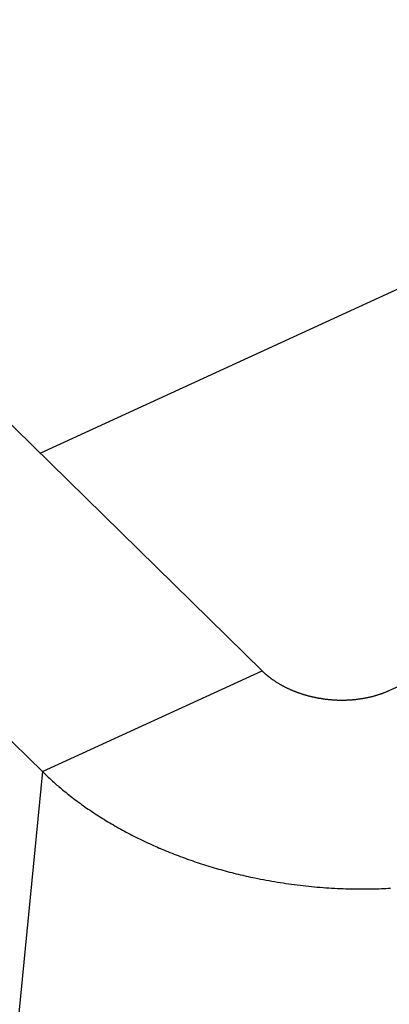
# Model space of a CAD drawing. Extents: x 0 to 594, y 0 to 420.
# Tile 67 of 112: x 531.11 to 531.312, y 112.296 to 112.834. Entities that reach past the tile are written whole.
import ezdxf

# ---------------------------------------------------------------- set-up
doc = ezdxf.new("R2010")
doc.units = 0
doc.header["$LTSCALE"] = 32.67
doc.layers.add('DATUM_AXIS', color=7, linetype='CONTINUOUS')
doc.layers.add('ROUNDS', color=7, linetype='CONTINUOUS')

msp = doc.modelspace()

# ---------------------------------------------------------------- linework, layer by layer
at = {"layer": 'DATUM_AXIS', "color": 7, "linetype": 'CONTINUOUS'}
for p, q in [((521.91273, 121.62228), (531.24247, 112.47814)), ((521.79255, 121.5671), (531.12257, 112.42269)), ((531.31195, 112.46742), (531.39226, 112.50429)), ((531.24247, 112.47814), (531.24262, 112.47799)), ((531.24262, 112.47799), (531.24277, 112.47785)), ((531.24277, 112.47785), (531.24292, 112.47771)), ((531.24292, 112.47771), (531.24307, 112.47756)), ((531.24307, 112.47756), (531.24323, 112.47742)), ((531.24323, 112.47742), (531.24338, 112.47728)), ((531.24338, 112.47728), (531.24353, 112.47714)), ((531.24353, 112.47714), (531.24369, 112.477)), ((531.24369, 112.477), (531.24384, 112.47686)), ((531.24384, 112.47686), (531.244, 112.47672)), ((531.244, 112.47672), (531.24416, 112.47658)), ((531.24416, 112.47658), (531.24432, 112.47644)), ((531.24432, 112.47644), (531.24448, 112.4763)), ((531.24448, 112.4763), (531.24464, 112.47617)), ((531.24464, 112.47617), (531.2448, 112.47603)), ((531.2448, 112.47603), (531.24496, 112.47589)), ((531.24496, 112.47589), (531.24513, 112.47576)), ((531.24513, 112.47576), (531.24524, 112.47567)), ((531.24524, 112.47567), (531.2454, 112.47553)), ((531.2454, 112.47553), (531.24557, 112.4754)), ((531.24557, 112.4754), (531.24574, 112.47526)), ((531.24574, 112.47526), (531.2459, 112.47513)), ((531.2459, 112.47513), (531.24607, 112.47499)), ((531.24607, 112.47499), (531.24624, 112.47486)), ((531.24624, 112.47486), (531.24641, 112.47473)), ((531.24641, 112.47473), (531.24659, 112.4746)), ((531.24659, 112.4746), (531.24676, 112.47447)), ((531.24676, 112.47447), (531.24693, 112.47434)), ((531.24693, 112.47434), (531.24711, 112.47421)), ((531.24711, 112.47421), (531.24728, 112.47408)), ((531.24728, 112.47408), (531.24746, 112.47395)), ((531.24746, 112.47395), (531.24763, 112.47382)), ((531.24763, 112.47382), (531.24781, 112.47369)), ((531.24781, 112.47369), (531.24805, 112.47352)), ((531.24805, 112.47352), (531.24829, 112.47335)), ((531.24829, 112.47335), (531.24853, 112.47319)), ((531.24853, 112.47319), (531.24877, 112.47302)), ((531.24877, 112.47302), (531.24902, 112.47285)), ((531.24902, 112.47285), (531.24927, 112.47269)), ((531.24927, 112.47269), (531.24951, 112.47252)), ((531.24951, 112.47252), (531.24976, 112.47236)), ((531.24976, 112.47236), (531.25001, 112.4722)), ((531.25001, 112.4722), (531.25027, 112.47204)), ((531.25027, 112.47204), (531.25052, 112.47188)), ((531.25052, 112.47188), (531.25078, 112.47172)), ((531.25078, 112.47172), (531.25103, 112.47156)), ((531.25103, 112.47156), (531.25129, 112.47141)), ((531.25129, 112.47141), (531.25155, 112.47125)), ((531.25155, 112.47125), (531.25181, 112.4711)), ((531.25181, 112.4711), (531.25207, 112.47095)), ((531.25207, 112.47095), (531.25234, 112.47079)), ((531.25234, 112.47079), (531.2526, 112.47064)), ((531.2526, 112.47064), (531.25287, 112.47049)), ((531.25287, 112.47049), (531.25313, 112.47035)), ((531.25313, 112.47035), (531.2534, 112.4702)), ((531.2534, 112.4702), (531.25367, 112.47005)), ((531.25367, 112.47005), (531.25394, 112.46991)), ((531.25394, 112.46991), (531.25421, 112.46976)), ((531.25421, 112.46976), (531.25449, 112.46962)), ((531.25449, 112.46962), (531.25476, 112.46948)), ((531.25476, 112.46948), (531.25504, 112.46934)), ((531.25504, 112.46934), (531.25531, 112.4692)), ((531.25531, 112.4692), (531.25559, 112.46906)), ((531.25559, 112.46906), (531.25587, 112.46893)), ((531.25587, 112.46893), (531.25615, 112.46879)), ((531.25615, 112.46879), (531.25643, 112.46866)), ((531.25643, 112.46866), (531.25671, 112.46853)), ((531.25671, 112.46853), (531.257, 112.4684)), ((531.257, 112.4684), (531.25728, 112.46827)), ((531.25728, 112.46827), (531.25757, 112.46814)), ((531.25757, 112.46814), (531.25785, 112.46801)), ((531.25785, 112.46801), (531.25814, 112.46788)), ((531.25814, 112.46788), (531.25843, 112.46776)), ((531.25843, 112.46776), (531.25872, 112.46764)), ((531.25872, 112.46764), (531.25886, 112.46757)), ((531.25886, 112.46757), (531.25915, 112.46745)), ((531.25915, 112.46745), (531.25945, 112.46733)), ((531.25945, 112.46733), (531.25974, 112.46721)), ((531.25974, 112.46721), (531.26003, 112.4671)), ((531.26003, 112.4671), (531.26033, 112.46698)), ((531.26033, 112.46698), (531.26063, 112.46686)), ((531.26063, 112.46686), (531.26092, 112.46675)), ((531.26092, 112.46675), (531.26122, 112.46664)), ((531.26122, 112.46664), (531.26152, 112.46653)), ((531.26152, 112.46653), (531.26182, 112.46642)), ((531.26182, 112.46642), (531.26212, 112.46631)), ((531.26212, 112.46631), (531.26242, 112.4662)), ((531.26242, 112.4662), (531.26272, 112.46609)), ((531.26272, 112.46609), (531.26303, 112.46599)), ((531.26303, 112.46599), (531.26333, 112.46589)), ((531.26333, 112.46589), (531.26364, 112.46578)), ((531.26364, 112.46578), (531.26394, 112.46568)), ((531.30754, 112.46565), (531.30782, 112.46575)), ((531.30782, 112.46575), (531.3081, 112.46585)), ((531.3081, 112.46585), (531.30839, 112.46596)), ((531.30839, 112.46596), (531.30867, 112.46606)), ((531.30867, 112.46606), (531.30895, 112.46617)), ((531.30895, 112.46617), (531.30923, 112.46627)), ((531.30923, 112.46627), (531.3095, 112.46638)), ((531.3095, 112.46638), (531.30978, 112.46649)), ((531.30978, 112.46649), (531.31005, 112.4666)), ((531.31005, 112.4666), (531.31033, 112.46671)), ((531.31033, 112.46671), (531.3106, 112.46683)), ((531.3106, 112.46683), (531.31087, 112.46694)), ((531.31087, 112.46694), (531.31114, 112.46706)), ((531.31114, 112.46706), (531.31141, 112.46718)), ((531.31141, 112.46718), (531.31168, 112.4673)), ((531.31168, 112.4673), (531.31195, 112.46742)), ((531.26394, 112.46568), (531.26425, 112.46558)), ((531.26425, 112.46558), (531.26456, 112.46549)), ((531.26456, 112.46549), (531.26486, 112.46539)), ((531.26486, 112.46539), (531.26517, 112.46529)), ((531.26517, 112.46529), (531.26548, 112.4652)), ((531.26548, 112.4652), (531.26579, 112.46511)), ((531.26579, 112.46511), (531.2661, 112.46502)), ((531.2661, 112.46502), (531.26642, 112.46493)), ((531.26642, 112.46493), (531.26673, 112.46484)), ((531.26673, 112.46484), (531.26704, 112.46475)), ((531.26704, 112.46475), (531.26736, 112.46467)), ((531.26736, 112.46467), (531.26767, 112.46458)), ((531.26767, 112.46458), (531.26799, 112.4645)), ((531.26799, 112.4645), (531.2683, 112.46442)), ((531.2683, 112.46442), (531.26862, 112.46434)), ((531.26862, 112.46434), (531.26894, 112.46426)), ((531.26894, 112.46426), (531.26925, 112.46418)), ((531.26925, 112.46418), (531.26957, 112.46411)), ((531.26957, 112.46411), (531.26989, 112.46403)), ((531.26989, 112.46403), (531.27021, 112.46396)), ((531.27021, 112.46396), (531.27045, 112.4639)), ((531.27045, 112.4639), (531.27077, 112.46383)), ((531.27077, 112.46383), (531.2711, 112.46377)), ((531.2711, 112.46377), (531.27142, 112.4637)), ((531.27142, 112.4637), (531.27174, 112.46363)), ((531.27174, 112.46363), (531.27206, 112.46357)), ((531.27206, 112.46357), (531.27239, 112.4635)), ((531.27239, 112.4635), (531.27271, 112.46344)), ((531.27271, 112.46344), (531.27304, 112.46338)), ((531.27304, 112.46338), (531.27336, 112.46332)), ((531.27336, 112.46332), (531.27369, 112.46326)), ((531.27369, 112.46326), (531.27401, 112.46321)), ((531.27401, 112.46321), (531.27434, 112.46315)), ((531.27434, 112.46315), (531.27467, 112.4631)), ((531.27467, 112.4631), (531.27499, 112.46305)), ((531.27499, 112.46305), (531.27532, 112.463)), ((531.27532, 112.463), (531.27565, 112.46295)), ((531.27565, 112.46295), (531.27598, 112.4629)), ((531.27598, 112.4629), (531.27631, 112.46286)), ((531.27631, 112.46286), (531.27664, 112.46281)), ((531.27664, 112.46281), (531.27696, 112.46277)), ((531.27696, 112.46277), (531.27729, 112.46273)), ((531.27729, 112.46273), (531.27762, 112.46269)), ((531.27762, 112.46269), (531.27795, 112.46265)), ((531.27795, 112.46265), (531.27828, 112.46261)), ((531.27828, 112.46261), (531.27861, 112.46258)), ((531.27861, 112.46258), (531.27894, 112.46255)), ((531.27894, 112.46255), (531.27927, 112.46251)), ((531.27927, 112.46251), (531.2796, 112.46248)), ((531.2796, 112.46248), (531.27993, 112.46245)), ((531.27993, 112.46245), (531.28026, 112.46243)), ((531.28026, 112.46243), (531.28059, 112.4624)), ((531.28059, 112.4624), (531.28092, 112.46237)), ((531.28092, 112.46237), (531.28125, 112.46235)), ((531.28125, 112.46235), (531.28158, 112.46233)), ((531.28158, 112.46233), (531.28191, 112.46231)), ((531.28191, 112.46231), (531.28224, 112.46229)), ((531.28224, 112.46229), (531.28257, 112.46227)), ((531.28257, 112.46227), (531.2829, 112.46226)), ((531.2829, 112.46226), (531.28323, 112.46224)), ((531.28323, 112.46224), (531.28356, 112.46223)), ((531.28356, 112.46223), (531.28389, 112.46222)), ((531.28389, 112.46222), (531.28422, 112.46221)), ((531.28422, 112.46221), (531.28455, 112.4622)), ((531.28455, 112.4622), (531.28488, 112.4622)), ((531.28488, 112.4622), (531.28521, 112.46219)), ((531.28521, 112.46219), (531.28554, 112.46219)), ((531.28554, 112.46219), (531.28586, 112.46218)), ((531.28586, 112.46218), (531.28619, 112.46218)), ((531.28619, 112.46218), (531.28652, 112.46219)), ((531.28652, 112.46219), (531.28685, 112.46219)), ((531.28685, 112.46219), (531.28718, 112.46219)), ((531.28718, 112.46219), (531.28751, 112.4622)), ((531.28792, 112.46221), (531.28824, 112.46221)), ((531.28824, 112.46221), (531.28857, 112.46222)), ((531.28857, 112.46222), (531.2889, 112.46224)), ((531.2889, 112.46224), (531.28923, 112.46225)), ((531.28923, 112.46225), (531.28955, 112.46226)), ((531.28955, 112.46226), (531.28988, 112.46228)), ((531.28988, 112.46228), (531.2902, 112.4623)), ((531.2902, 112.4623), (531.29053, 112.46232)), ((531.29053, 112.46232), (531.29086, 112.46234)), ((531.29086, 112.46234), (531.29118, 112.46236)), ((531.29118, 112.46236), (531.2915, 112.46239)), ((531.2915, 112.46239), (531.29183, 112.46241)), ((531.29183, 112.46241), (531.29215, 112.46244)), ((531.29215, 112.46244), (531.29248, 112.46247)), ((531.29248, 112.46247), (531.2928, 112.4625)), ((531.2928, 112.4625), (531.29312, 112.46253)), ((531.29312, 112.46253), (531.29344, 112.46256)), ((531.29344, 112.46256), (531.29376, 112.46259)), ((531.29376, 112.46259), (531.29408, 112.46263)), ((531.29408, 112.46263), (531.2944, 112.46267)), ((531.2944, 112.46267), (531.29472, 112.46271)), ((531.29472, 112.46271), (531.29504, 112.46275)), ((531.29504, 112.46275), (531.29536, 112.46279)), ((531.29536, 112.46279), (531.29568, 112.46283)), ((531.29568, 112.46283), (531.296, 112.46288)), ((531.296, 112.46288), (531.29632, 112.46292)), ((531.29632, 112.46292), (531.29663, 112.46297)), ((531.29663, 112.46297), (531.29695, 112.46302)), ((531.29695, 112.46302), (531.29727, 112.46307)), ((531.29727, 112.46307), (531.29758, 112.46312)), ((531.29758, 112.46312), (531.2979, 112.46317)), ((531.2979, 112.46317), (531.29821, 112.46323)), ((531.29821, 112.46323), (531.29853, 112.46329)), ((531.29853, 112.46329), (531.29884, 112.46334)), ((531.29884, 112.46334), (531.29915, 112.4634)), ((531.29915, 112.4634), (531.29946, 112.46347)), ((531.29946, 112.46347), (531.29977, 112.46353)), ((531.29977, 112.46353), (531.30008, 112.46359)), ((531.30008, 112.46359), (531.30039, 112.46366)), ((531.30039, 112.46366), (531.3007, 112.46372)), ((531.3007, 112.46372), (531.30101, 112.46379)), ((531.30101, 112.46379), (531.30132, 112.46386)), ((531.30132, 112.46386), (531.30162, 112.46393)), ((531.30162, 112.46393), (531.30193, 112.46401)), ((531.30193, 112.46401), (531.30223, 112.46408)), ((531.30223, 112.46408), (531.30253, 112.46416)), ((531.30253, 112.46416), (531.30284, 112.46423)), ((531.30284, 112.46423), (531.30314, 112.46431)), ((531.30314, 112.46431), (531.30344, 112.46439)), ((531.30344, 112.46439), (531.30374, 112.46447)), ((531.30374, 112.46447), (531.30404, 112.46455)), ((531.30404, 112.46455), (531.30433, 112.46464)), ((531.30433, 112.46464), (531.30463, 112.46472)), ((531.30463, 112.46472), (531.30493, 112.46481)), ((531.30493, 112.46481), (531.30522, 112.4649)), ((531.30522, 112.4649), (531.30551, 112.46499)), ((531.30551, 112.46499), (531.30581, 112.46508)), ((531.30581, 112.46508), (531.3061, 112.46517)), ((531.3061, 112.46517), (531.30639, 112.46526)), ((531.30639, 112.46526), (531.30668, 112.46536)), ((531.30668, 112.46536), (531.30696, 112.46546)), ((531.30696, 112.46546), (531.30725, 112.46555)), ((531.30725, 112.46555), (531.30754, 112.46565)), ((531.12257, 112.42269), (531.12314, 112.42214)), ((531.12314, 112.42214), (531.1237, 112.4216)), ((531.1237, 112.4216), (531.12428, 112.42106)), ((531.12428, 112.42106), (531.12485, 112.42051)), ((531.12485, 112.42051), (531.12543, 112.41997)), ((531.12543, 112.41997), (531.12601, 112.41943)), ((531.12601, 112.41943), (531.1266, 112.4189)), ((531.1266, 112.4189), (531.12718, 112.41836)), ((531.12718, 112.41836), (531.12778, 112.41783)), ((531.12778, 112.41783), (531.12837, 112.4173)), ((531.12837, 112.4173), (531.12897, 112.41677)), ((531.12897, 112.41677), (531.12957, 112.41624)), ((531.12957, 112.41624), (531.13018, 112.41571)), ((531.13018, 112.41571), (531.13079, 112.41519)), ((531.13079, 112.41519), (531.1314, 112.41467)), ((531.1314, 112.41467), (531.13202, 112.41414)), ((531.13202, 112.41414), (531.13264, 112.41363)), ((531.13264, 112.41363), (531.13326, 112.41311)), ((531.13326, 112.41311), (531.13409, 112.41242)), ((531.13409, 112.41242), (531.13494, 112.41174)), ((531.13494, 112.41174), (531.13578, 112.41106)), ((531.13578, 112.41106), (531.13664, 112.41038)), ((531.13664, 112.41038), (531.1375, 112.40971)), ((531.1375, 112.40971), (531.13836, 112.40903)), ((531.13836, 112.40903), (531.13923, 112.40837)), ((531.13923, 112.40837), (531.14011, 112.4077)), ((531.14011, 112.4077), (531.14099, 112.40704)), ((531.14099, 112.40704), (531.14188, 112.40639)), ((531.14188, 112.40639), (531.14278, 112.40573)), ((531.14278, 112.40573), (531.14368, 112.40508)), ((531.14368, 112.40508), (531.14458, 112.40443)), ((531.14458, 112.40443), (531.14549, 112.40379)), ((531.14549, 112.40379), (531.14641, 112.40315)), ((531.14641, 112.40315), (531.14733, 112.40252)), ((531.14733, 112.40252), (531.14826, 112.40188)), ((531.14826, 112.40188), (531.14919, 112.40126)), ((531.14919, 112.40126), (531.15013, 112.40063)), ((531.15013, 112.40063), (531.15107, 112.40001)), ((531.15107, 112.40001), (531.15202, 112.39939)), ((531.15202, 112.39939), (531.15298, 112.39878)), ((531.15298, 112.39878), (531.15393, 112.39817)), ((531.15393, 112.39817), (531.1549, 112.39757)), ((531.15611, 112.39682), (531.15708, 112.39622)), ((531.15708, 112.39622), (531.15806, 112.39563)), ((531.15806, 112.39563), (531.15905, 112.39504)), ((531.15905, 112.39504), (531.16004, 112.39446)), ((531.16004, 112.39446), (531.16103, 112.39388)), ((531.16103, 112.39388), (531.16203, 112.3933)), ((531.16203, 112.3933), (531.16303, 112.39273)), ((531.16303, 112.39273), (531.16404, 112.39217)), ((531.16404, 112.39217), (531.16505, 112.3916)), ((531.16505, 112.3916), (531.16606, 112.39105)), ((531.16606, 112.39105), (531.16708, 112.39049)), ((531.16708, 112.39049), (531.16811, 112.38994)), ((531.16811, 112.38994), (531.16914, 112.3894)), ((531.16914, 112.3894), (531.17017, 112.38885)), ((531.17017, 112.38885), (531.17121, 112.38832)), ((531.17121, 112.38832), (531.17225, 112.38778)), ((531.17225, 112.38778), (531.1733, 112.38726)), ((531.1733, 112.38726), (531.17435, 112.38673)), ((531.17435, 112.38673), (531.17541, 112.38621)), ((531.17541, 112.38621), (531.17647, 112.3857)), ((531.17647, 112.3857), (531.17753, 112.38519)), ((531.17753, 112.38519), (531.1786, 112.38468)), ((531.1786, 112.38468), (531.17967, 112.38418)), ((531.17967, 112.38418), (531.18075, 112.38368)), ((531.18075, 112.38368), (531.18183, 112.38318)), ((531.18183, 112.38318), (531.18292, 112.3827)), ((531.18292, 112.3827), (531.184, 112.38221)), ((531.184, 112.38221), (531.1851, 112.38173)), ((531.1851, 112.38173), (531.18619, 112.38126)), ((531.18757, 112.38067), (531.18867, 112.3802)), ((531.18867, 112.3802), (531.18978, 112.37974)), ((531.18978, 112.37974), (531.19089, 112.37929)), ((531.19089, 112.37929), (531.19201, 112.37884)), ((531.19201, 112.37884), (531.19313, 112.37839)), ((531.19313, 112.37839), (531.19425, 112.37795)), ((531.19425, 112.37795), (531.19538, 112.37751)), ((531.19538, 112.37751), (531.19651, 112.37708)), ((531.19651, 112.37708), (531.19764, 112.37665)), ((531.19764, 112.37665), (531.19878, 112.37623)), ((531.19878, 112.37623), (531.19992, 112.37581)), ((531.19992, 112.37581), (531.20106, 112.37539)), ((531.20106, 112.37539), (531.20221, 112.37498)), ((531.20221, 112.37498), (531.20336, 112.37458)), ((531.20336, 112.37458), (531.20451, 112.37418)), ((531.20451, 112.37418), (531.20567, 112.37378)), ((531.20567, 112.37378), (531.20683, 112.37339)), ((531.20683, 112.37339), (531.208, 112.37301)), ((531.208, 112.37301), (531.20916, 112.37263)), ((531.20916, 112.37263), (531.21033, 112.37225)), ((531.21033, 112.37225), (531.21151, 112.37188)), ((531.21151, 112.37188), (531.21268, 112.37152)), ((531.21268, 112.37152), (531.21386, 112.37115)), ((531.21386, 112.37115), (531.21504, 112.3708)), ((531.21504, 112.3708), (531.21623, 112.37045)), ((531.21623, 112.37045), (531.21742, 112.3701)), ((531.21742, 112.3701), (531.2186, 112.36976)), ((531.2186, 112.36976), (531.2198, 112.36943)), ((531.2198, 112.36943), (531.22099, 112.36909)), ((531.22099, 112.36909), (531.22219, 112.36877)), ((531.22219, 112.36877), (531.22339, 112.36845)), ((531.22339, 112.36845), (531.22459, 112.36813)), ((531.22459, 112.36813), (531.22579, 112.36782)), ((531.22579, 112.36782), (531.227, 112.36752)), ((531.227, 112.36752), (531.2282, 112.36722)), ((531.2282, 112.36722), (531.22941, 112.36692)), ((531.22941, 112.36692), (531.23062, 112.36663)), ((531.23062, 112.36663), (531.23184, 112.36635)), ((531.23184, 112.36635), (531.23244, 112.36621)), ((531.23244, 112.36621), (531.23366, 112.36593)), ((531.23366, 112.36593), (531.23487, 112.36566)), ((531.23487, 112.36566), (531.23609, 112.36539)), ((531.23609, 112.36539), (531.23731, 112.36513)), ((531.23731, 112.36513), (531.23854, 112.36488)), ((531.23854, 112.36488), (531.24006, 112.36457)), ((531.24006, 112.36457), (531.2416, 112.36426)), ((531.2416, 112.36426), (531.24313, 112.36397)), ((531.24313, 112.36397), (531.24467, 112.36368)), ((531.24467, 112.36368), (531.24621, 112.3634)), ((531.24621, 112.3634), (531.24775, 112.36313)), ((531.24775, 112.36313), (531.2493, 112.36286)), ((531.2493, 112.36286), (531.25084, 112.36261)), ((531.25084, 112.36261), (531.25239, 112.36236)), ((531.25239, 112.36236), (531.25394, 112.36212)), ((531.25394, 112.36212), (531.25549, 112.36189)), ((531.25549, 112.36189), (531.25705, 112.36167)), ((531.25705, 112.36167), (531.2586, 112.36146)), ((531.2586, 112.36146), (531.26016, 112.36125)), ((531.26016, 112.36125), (531.26171, 112.36106)), ((531.26171, 112.36106), (531.26327, 112.36087)), ((531.26327, 112.36087), (531.26483, 112.36069)), ((531.26483, 112.36069), (531.2664, 112.36052)), ((531.2664, 112.36052), (531.26796, 112.36035)), ((531.26796, 112.36035), (531.26952, 112.3602)), ((531.26952, 112.3602), (531.27109, 112.36005)), ((531.27109, 112.36005), (531.27265, 112.35991)), ((531.27265, 112.35991), (531.27422, 112.35979)), ((531.27422, 112.35979), (531.27578, 112.35966)), ((531.27578, 112.35966), (531.27735, 112.35955)), ((531.27735, 112.35955), (531.27892, 112.35945)), ((531.27892, 112.35945), (531.28049, 112.35935)), ((531.28049, 112.35935), (531.28206, 112.35926)), ((531.28206, 112.35926), (531.28363, 112.35919)), ((531.28363, 112.35919), (531.2852, 112.35911)), ((531.2852, 112.35911), (531.28677, 112.35905)), ((531.28677, 112.35905), (531.28834, 112.359)), ((531.28834, 112.359), (531.28991, 112.35896)), ((531.28991, 112.35896), (531.29148, 112.35892)), ((531.29148, 112.35892), (531.29305, 112.35889)), ((531.29305, 112.35889), (531.29462, 112.35887)), ((531.29462, 112.35887), (531.29619, 112.35886)), ((531.29619, 112.35886), (531.29775, 112.35886)), ((531.29775, 112.35886), (531.29901, 112.35886)), ((531.29901, 112.35886), (531.30026, 112.35887)), ((531.30026, 112.35887), (531.30151, 112.35889)), ((531.30151, 112.35889), (531.30276, 112.35891)), ((531.30276, 112.35891), (531.30401, 112.35894)), ((531.30401, 112.35894), (531.30525, 112.35897)), ((531.30525, 112.35897), (531.3065, 112.35901)), ((531.3065, 112.35901), (531.30775, 112.35905)), ((531.30775, 112.35905), (531.30899, 112.3591)), ((531.30899, 112.3591), (531.31023, 112.35915)), ((531.31023, 112.35915), (531.31148, 112.35921)), ((531.31148, 112.35921), (531.31271, 112.35927))]:
    msp.add_line(p, q, dxfattribs=at)
at = {"layer": 'DATUM_AXIS', "color": 9, "linetype": 'CONTINUOUS'}
for q in [(531.24238, 112.47823), (530.30037, 104.014)]:
    msp.add_line((531.1222, 112.42306), q, dxfattribs=at)
at = {"layer": 'DATUM_AXIS', "color": 7, "linetype": 'CONTINUOUS'}
for points in [[(531.28751, 112.4622), (531.28759, 112.4622), (531.28792, 112.46221)], [(531.1549, 112.39757), (531.15514, 112.39742), (531.15611, 112.39682)], [(531.18619, 112.38126), (531.18647, 112.38114), (531.18757, 112.38067)]]:
    msp.add_lwpolyline(points, dxfattribs=at)
at = {"layer": 'ROUNDS', "color": 7, "linetype": 'CONTINUOUS'}
msp.add_line((531.12091, 112.59728), (531.4629, 112.7543), dxfattribs=at)

doc.saveas('drawing.dxf')
